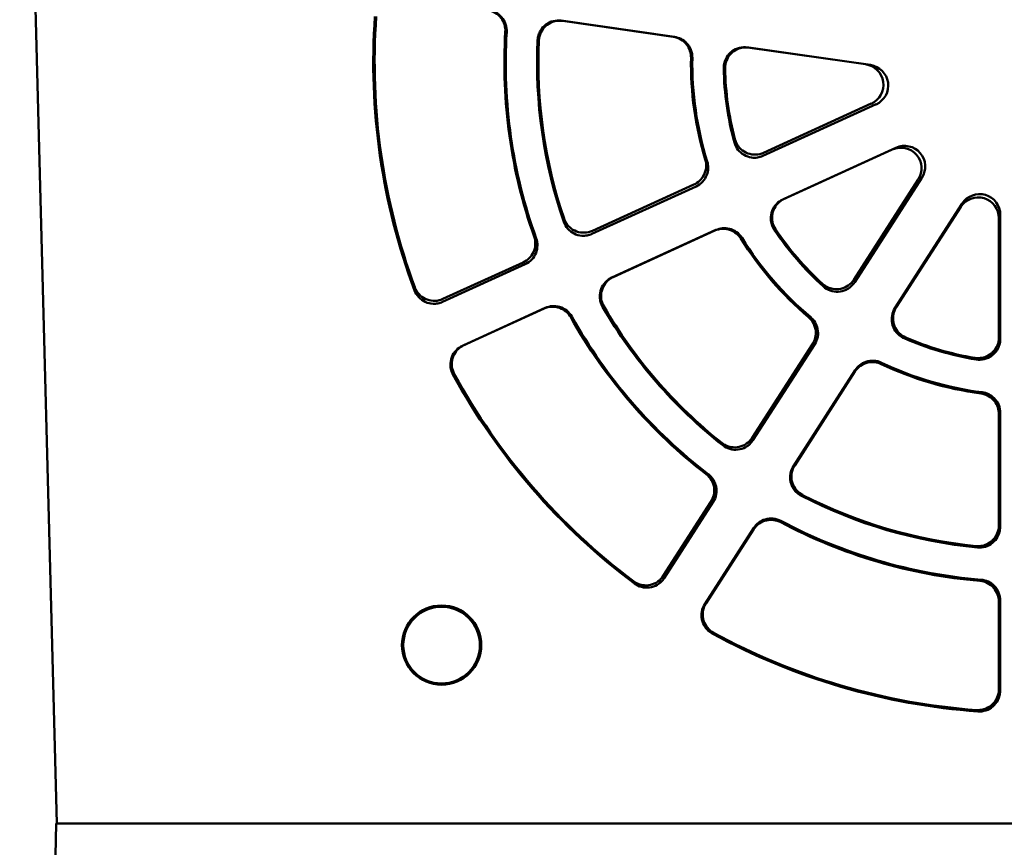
# Model space of a CAD drawing. Header units: inches. Extents: x 2.2 to 39.6, y -5.4 to 27.4.
# Tile 34 of 62: x 13.3 to 15.7, y 23.6 to 25.6. Entities that reach past the tile are written whole.
import ezdxf

# ---------------------------------------------------------------- set-up
doc = ezdxf.new("R2010")
doc.units = ezdxf.units.IN
doc.header["$MEASUREMENT"] = 0
doc.layers.add('Visible Edges(ANSI)', color=7, linetype='Continuous', lineweight=50)

msp = doc.modelspace()

# ---------------------------------------------------------------- linework, layer by layer
at = {"layer": 'Visible Edges(ANSI)'}
for p, q in [((13.2956, 27.1096), (13.3853, 23.6846)), ((14.875, 25.5822), (14.6016, 25.6214)), ((14.6049, 25.6209), (14.8716, 25.5826)), ((15.3472, 25.5144), (15.0505, 25.557)), ((15.0538, 25.5565), (15.3355, 25.5161)), ((15.0881, 25.2951), (15.3608, 25.4195)), ((15.3491, 25.4211), (15.0895, 25.3027)), ((15.4086, 25.3147), (15.1361, 25.1901)), ((15.1393, 25.1913), (15.3997, 25.3103)), ((15.3093, 24.9902), (15.4714, 25.2422)), ((14.6756, 25.107), (14.9266, 25.2214)), ((14.9217, 25.2261), (14.6766, 25.1143)), ((15.4626, 25.2378), (15.3073, 24.9964)), ((15.5683, 25.1799), (15.4064, 24.9278)), ((15.4096, 24.9299), (15.565, 25.172)), ((15.6602, 24.8532), (15.6604, 25.1528)), ((15.6571, 25.1449), (15.657, 24.857)), ((14.9744, 25.1163), (14.7237, 25.0017)), ((14.7268, 25.0028), (14.9716, 25.1147)), ((14.3153, 24.9426), (14.5149, 25.0337)), ((14.5099, 25.0382), (14.3161, 24.9498)), ((14.5629, 24.9282), (14.3636, 24.8371)), ((14.3667, 24.8382), (14.5601, 24.9266)), ((15.2074, 24.8411), (15.0618, 24.6148)), ((15.064, 24.609), (15.213, 24.8406)), ((15.3102, 24.778), (15.1615, 24.5464)), ((15.1645, 24.5484), (15.3098, 24.7746)), ((15.657, 24.6724), (15.6569, 24.4035)), ((15.66, 24.4), (15.6602, 24.6752)), ((14.9625, 24.4604), (14.8477, 24.2819)), ((14.8499, 24.2763), (14.9681, 24.4601)), ((15.0657, 24.3973), (14.9477, 24.2135)), ((14.9507, 24.2155), (15.0653, 24.3939)), ((15.6568, 24.2197), (15.6568, 24.0078)), ((15.6599, 24.0045), (15.66, 24.2226)), ((13.3832, 23.6846), (13.3083, 19.3914)), ((13.3832, 23.6846), (13.3853, 23.6846)), ((13.3853, 23.6846), (13.3982, 23.6846)), ((13.3982, 23.6846), (13.4082, 23.6846)), ((17.652, 23.6846), (13.4082, 23.6846))]:
    msp.add_line(p, q, dxfattribs=at)
for centre, major_axis, ratio, start_param, end_param in [((15.718, 25.5204), (0, 1.5697), 1, 1.499791, 1.928615), ((15.718, 25.5201), (0, 1.5664), 1, 1.499818, 1.924217), ((15.718, 25.5186), (0, 1.2536), 1, 1.510356, 1.91096), ((15.718, 25.5184), (0, 1.2503), 1, 1.51039, 1.915414), ((15.718, 25.5195), (0, 1.1747), 1, 1.524216, 1.903251), ((15.718, 25.5193), (0, 1.1714), 1, 1.524379, 1.89722), ((15.718, 25.5187), (0, 0.8036), 1, 1.553951, 1.864549), ((15.718, 25.5186), (0, 0.8003), 1, 1.554255, 1.871351), ((15.718, 25.5193), (0, 0.7247), 1, 1.588305, 1.838872), ((15.718, 25.5192), (0, 0.7214), 1, 1.589002, 1.828399), ((15.3283, 25.4666), (0.0497, 0.0066), 0.997937, 5.008591, 7.578556), ((15.34, 25.4649), (0.0487, 0.0119), 0.997671, 4.901076, 7.471042), ((15.4205, 25.2648), (0.0391, 0.0313), 0.998055, 5.036968, 7.606934), ((15.4293, 25.2692), (0.0371, 0.0337), 0.997683, 4.974982, 7.544948), ((15.6071, 25.1449), (0.0152, 0.0477), 0.998209, 5.021177, 7.591143), ((15.6104, 25.1528), (0.0143, 0.048), 0.99782, 5.000994, 7.570959), ((15.718, 25.5193), (0, 0.7247), 1, 2.159436, 2.409898), ((15.718, 25.5192), (0, 0.7214), 1, 2.16054, 2.401447), ((15.718, 25.5187), (0, 0.8036), 1, 2.12544, 2.437418), ((15.718, 25.5186), (0, 0.8003), 1, 2.125448, 2.442734), ((15.718, 25.5193), (0, 1.1714), 1, 2.095736, 2.469467), ((15.718, 25.5195), (0, 1.1747), 1, 2.095329, 2.474245), ((15.718, 25.5186), (0, 1.2536), 1, 2.081725, 2.483281), ((15.718, 25.5184), (0, 1.2503), 1, 2.081572, 2.486761), ((15.718, 25.5193), (0, 0.7247), 1, 2.730685, 2.981153), ((15.718, 25.5192), (0, 0.7214), 1, 2.733642, 2.975483), ((15.718, 25.5187), (0, 0.8036), 1, 2.698314, 3.011142), ((15.718, 25.5186), (0, 0.8003), 1, 2.69698, 3.014439), ((15.718, 25.5204), (0, 1.5697), 1, 2.070863, 2.499436), ((15.718, 25.5201), (0, 1.5664), 1, 2.071072, 2.495996), ((15.718, 25.5195), (0, 1.1747), 1, 2.666505, 3.045426), ((15.718, 25.5193), (0, 1.1714), 1, 2.668014, 3.042312), ((15.718, 25.5186), (0, 1.2536), 1, 2.65405, 3.056206), ((15.718, 25.5184), (0, 1.2503), 1, 2.65306, 3.058414), ((15.718, 25.5204), (0, 1.5697), 1, 2.641851, 3.070352), ((15.718, 25.5201), (0, 1.5664), 1, 2.642874, 3.068148)]:
    msp.add_ellipse(centre, major_axis=major_axis, ratio=ratio, start_param=start_param, end_param=end_param, dxfattribs=at)
for major_axis in [(0, 0.0956), (0, 0.0925)]:
    msp.add_ellipse((14.313, 24.1147), major_axis=major_axis, ratio=1, dxfattribs=at)
for points, knots in [([(14.4239, 25.6468), (14.4303, 25.6459), (14.4365, 25.6437), (14.4478, 25.6371), (14.4527, 25.6328), (14.4602, 25.6229), (14.4629, 25.6175), (14.4664, 25.6062), (14.467, 25.6002), (14.4667, 25.5943)], [0, 0, 0, 0, 0.0496135, 0.0496135, 0.0992157, 0.0992157, 0.1444027, 0.1444027, 0.1895924, 0.1895924, 0.1895924, 0.1895924]), ([(14.4272, 25.6464), (14.4331, 25.6455), (14.4388, 25.6437), (14.4492, 25.638), (14.4538, 25.6343), (14.462, 25.6249), (14.4653, 25.6192), (14.4695, 25.6069), (14.4704, 25.6004), (14.47, 25.5939)], [-0.189579, -0.189579, -0.189579, -0.189579, -0.1444096, -0.1444096, -0.0992418, -0.0992418, -0.0496326, -0.0496326, 0, 0, 0, 0]), ([(14.5446, 25.5742), (14.5448, 25.5784), (14.5455, 25.5825), (14.5479, 25.5904), (14.5496, 25.5943), (14.5551, 25.6034), (14.5596, 25.6082), (14.57, 25.616), (14.576, 25.6188), (14.5886, 25.622), (14.5952, 25.6223), (14.6016, 25.6214)], [-0.2121863, -0.2121863, -0.2121863, -0.2121863, -0.1804867, -0.1804867, -0.1487911, -0.1487911, -0.0992036, -0.0992036, -0.0496134, -0.0496134, 0, 0, 0, 0]), ([(14.5479, 25.5737), (14.5482, 25.5802), (14.5498, 25.5866), (14.5553, 25.5984), (14.5591, 25.6037), (14.5687, 25.6125), (14.5743, 25.616), (14.5843, 25.6197), (14.5884, 25.6206), (14.5966, 25.6215), (14.6008, 25.6214), (14.6049, 25.6209)], [0, 0, 0, 0, 0.0496192, 0.0496192, 0.0992213, 0.0992213, 0.1488169, 0.1488169, 0.1805149, 0.1805149, 0.2122153, 0.2122153, 0.2122153, 0.2122153]), ([(14.8716, 25.5826), (14.8781, 25.5817), (14.8843, 25.5795), (14.8955, 25.5729), (14.9004, 25.5685), (14.9077, 25.5589), (14.9103, 25.554), (14.9138, 25.5434), (14.9146, 25.5378), (14.9145, 25.5323)], [0, 0, 0, 0, 0.0496136, 0.0496136, 0.0992158, 0.0992158, 0.1416143, 0.1416143, 0.1840153, 0.1840153, 0.1840153, 0.1840153]), ([(14.875, 25.5822), (14.8805, 25.5814), (14.8858, 25.5797), (14.8957, 25.5746), (14.9002, 25.5712), (14.9085, 25.5625), (14.912, 25.557), (14.9168, 25.5448), (14.918, 25.5384), (14.9178, 25.5319)], [-0.183966, -0.183966, -0.183966, -0.183966, -0.1416004, -0.1416004, -0.0992365, -0.0992365, -0.0496298, -0.0496298, 0, 0, 0, 0]), ([(14.9934, 25.5066), (14.9933, 25.5113), (14.9939, 25.516), (14.9964, 25.5251), (14.9982, 25.5294), (15.004, 25.539), (15.0084, 25.5438), (15.0189, 25.5516), (15.0249, 25.5544), (15.0375, 25.5576), (15.044, 25.5579), (15.0505, 25.557)], [-0.2203636, -0.2203636, -0.2203636, -0.2203636, -0.1845748, -0.1845748, -0.1487912, -0.1487912, -0.0992039, -0.0992039, -0.0496137, -0.0496137, 0, 0, 0, 0]), ([(14.9968, 25.5061), (14.9966, 25.5126), (14.9978, 25.5191), (15.0025, 25.5312), (15.006, 25.5367), (15.015, 25.5462), (15.0204, 25.55), (15.0306, 25.5545), (15.0351, 25.5558), (15.0445, 25.5571), (15.0492, 25.5571), (15.0538, 25.5565)], [0, 0, 0, 0, 0.0496223, 0.0496223, 0.0992265, 0.0992265, 0.1488221, 0.1488221, 0.1846392, 0.1846392, 0.2204592, 0.2204592, 0.2204592, 0.2204592]), ([(15.0895, 25.3027), (15.0836, 25.3), (15.0772, 25.2985), (15.0642, 25.298), (15.0577, 25.299), (15.0455, 25.3034), (15.0399, 25.3069), (15.0315, 25.3145), (15.0285, 25.3182), (15.0235, 25.3264), (15.0217, 25.3308), (15.0204, 25.3354)], [0, 0, 0, 0, 0.0496148, 0.0496148, 0.0992171, 0.0992171, 0.1488167, 0.1488167, 0.185267, 0.185267, 0.2217209, 0.2217209, 0.2217209, 0.2217209]), ([(15.0881, 25.2951), (15.0839, 25.2932), (15.0794, 25.2918), (15.0701, 25.2905), (15.0653, 25.2904), (15.0542, 25.2919), (15.048, 25.2941), (15.0367, 25.3006), (15.0318, 25.3049), (15.0238, 25.3152), (15.0209, 25.3211), (15.0192, 25.3274)], [-0.2203946, -0.2203946, -0.2203946, -0.2203946, -0.1846109, -0.1846109, -0.1488284, -0.1488284, -0.0992221, -0.0992221, -0.0496139, -0.0496139, 0, 0, 0, 0]), ([(14.9488, 25.2861), (14.9507, 25.2798), (14.9514, 25.2733), (14.9501, 25.2603), (14.9482, 25.254), (14.9426, 25.2434), (14.9393, 25.239), (14.9313, 25.2315), (14.9267, 25.2284), (14.9217, 25.2261)], [0, 0, 0, 0, 0.0496083, 0.0496083, 0.0992046, 0.0992046, 0.1410467, 0.1410467, 0.1828923, 0.1828923, 0.1828923, 0.1828923]), ([(14.9536, 25.2817), (14.9553, 25.2764), (14.956, 25.2709), (14.9556, 25.2598), (14.9546, 25.2543), (14.9503, 25.243), (14.9468, 25.2375), (14.9379, 25.228), (14.9325, 25.2241), (14.9266, 25.2214)], [-0.183788, -0.183788, -0.183788, -0.183788, -0.1415224, -0.1415224, -0.0992557, -0.0992557, -0.0496366, -0.0496366, 0, 0, 0, 0]), ([(15.1153, 25.1169), (15.1127, 25.1208), (15.1106, 25.1251), (15.1078, 25.134), (15.107, 25.1387), (15.1067, 25.1499), (15.1078, 25.1564), (15.1124, 25.1685), (15.1159, 25.1741), (15.1248, 25.1836), (15.1301, 25.1874), (15.1361, 25.1901)], [-0.2203709, -0.2203709, -0.2203709, -0.2203709, -0.1845867, -0.1845867, -0.1488047, -0.1488047, -0.0991949, -0.0991949, -0.0495978, -0.0495978, 0, 0, 0, 0]), ([(15.1185, 25.118), (15.1149, 25.1234), (15.1123, 25.1295), (15.1097, 25.1423), (15.1097, 25.1488), (15.1122, 25.1616), (15.1146, 25.1677), (15.1208, 25.1771), (15.1239, 25.1806), (15.131, 25.1868), (15.135, 25.1893), (15.1393, 25.1913)], [0, 0, 0, 0, 0.0496265, 0.0496265, 0.0992422, 0.0992422, 0.148848, 0.148848, 0.1846797, 0.1846797, 0.2205124, 0.2205124, 0.2205124, 0.2205124]), ([(14.6756, 25.107), (14.6719, 25.1053), (14.6679, 25.104), (14.6597, 25.1025), (14.6555, 25.1023), (14.6449, 25.103), (14.6385, 25.1048), (14.6269, 25.1105), (14.6217, 25.1145), (14.6131, 25.1243), (14.6097, 25.13), (14.6076, 25.1361)], [-0.2121862, -0.2121862, -0.2121862, -0.2121862, -0.1805083, -0.1805083, -0.1488311, -0.1488311, -0.0992237, -0.0992237, -0.0496142, -0.0496142, 0, 0, 0, 0]), ([(14.6766, 25.1143), (14.6707, 25.1116), (14.6643, 25.1101), (14.6513, 25.1096), (14.6448, 25.1106), (14.6326, 25.115), (14.6269, 25.1185), (14.619, 25.1257), (14.6163, 25.1289), (14.6117, 25.1359), (14.6098, 25.1397), (14.6085, 25.1437)], [0, 0, 0, 0, 0.0496117, 0.0496117, 0.0992139, 0.0992139, 0.1488156, 0.1488156, 0.1808788, 0.1808788, 0.2129442, 0.2129442, 0.2129442, 0.2129442]), ([(14.5362, 25.1003), (14.5384, 25.0942), (14.5394, 25.0877), (14.5387, 25.0747), (14.5371, 25.0683), (14.5319, 25.0571), (14.5284, 25.0523), (14.5201, 25.044), (14.5152, 25.0406), (14.5099, 25.0382)], [0, 0, 0, 0, 0.0496083, 0.0496083, 0.0992034, 0.0992034, 0.1440129, 0.1440129, 0.1888269, 0.1888269, 0.1888269, 0.1888269]), ([(14.9716, 25.1147), (14.9775, 25.1174), (14.9839, 25.1189), (14.9969, 25.1194), (15.0034, 25.1184), (15.0148, 25.1142), (15.0196, 25.1115), (15.0282, 25.1045), (15.0319, 25.1003), (15.0349, 25.0955)], [0, 0, 0, 0, 0.0496306, 0.0496306, 0.0992369, 0.0992369, 0.1416072, 0.1416072, 0.1839792, 0.1839792, 0.1839792, 0.1839792]), ([(14.9744, 25.1163), (14.9795, 25.1186), (14.9849, 25.1201), (14.996, 25.1211), (15.0016, 25.1207), (15.0133, 25.1179), (15.0193, 25.1151), (15.0298, 25.1075), (15.0343, 25.1027), (15.0377, 25.0972)], [-0.1839676, -0.1839676, -0.1839676, -0.1839676, -0.1415736, -0.1415736, -0.0991872, -0.0991872, -0.0496062, -0.0496062, 0, 0, 0, 0]), ([(14.5412, 25.096), (14.5432, 25.0905), (14.5442, 25.0846), (14.5441, 25.0728), (14.543, 25.0669), (14.5386, 25.0553), (14.5351, 25.0497), (14.5262, 25.0402), (14.5209, 25.0364), (14.5149, 25.0337)], [-0.1894238, -0.1894238, -0.1894238, -0.1894238, -0.1443427, -0.1443427, -0.0992604, -0.0992604, -0.0496397, -0.0496397, 0, 0, 0, 0]), ([(14.7012, 24.9312), (14.6991, 24.9348), (14.6975, 24.9387), (14.6953, 24.9467), (14.6946, 24.9508), (14.6944, 24.9615), (14.6955, 24.9679), (14.7001, 24.9801), (14.7036, 24.9857), (14.7125, 24.9952), (14.7178, 24.999), (14.7237, 25.0017)], [-0.2121905, -0.2121905, -0.2121905, -0.2121905, -0.1804969, -0.1804969, -0.1488052, -0.1488052, -0.099195, -0.099195, -0.0495977, -0.0495977, 0, 0, 0, 0]), ([(14.7044, 24.9323), (14.7011, 24.9379), (14.699, 24.9441), (14.6972, 24.957), (14.6976, 24.9636), (14.7009, 24.9762), (14.7037, 24.9821), (14.7101, 24.9907), (14.713, 24.9937), (14.7195, 24.9989), (14.7231, 25.0011), (14.7268, 25.0028)], [0, 0, 0, 0, 0.049625, 0.049625, 0.0992391, 0.0992391, 0.1488441, 0.1488441, 0.1805439, 0.1805439, 0.2122446, 0.2122446, 0.2122446, 0.2122446]), ([(15.3073, 24.9964), (15.3038, 24.9909), (15.2992, 24.9862), (15.2885, 24.9788), (15.2825, 24.9761), (15.2698, 24.9733), (15.2633, 24.9731), (15.2521, 24.975), (15.2476, 24.9765), (15.239, 24.9806), (15.235, 24.9833), (15.2315, 24.9866)], [0, 0, 0, 0, 0.0496064, 0.0496064, 0.09921, 0.09921, 0.1488182, 0.1488182, 0.185162, 0.185162, 0.221508, 0.221508, 0.221508, 0.221508]), ([(15.3093, 24.9902), (15.3067, 24.9863), (15.3037, 24.9827), (15.2966, 24.9765), (15.2926, 24.974), (15.2825, 24.9692), (15.2761, 24.9677), (15.2631, 24.967), (15.2566, 24.968), (15.2443, 24.9724), (15.2387, 24.9757), (15.2338, 24.9801)], [-0.2204395, -0.2204395, -0.2204395, -0.2204395, -0.1846463, -0.1846463, -0.1488525, -0.1488525, -0.0992376, -0.0992376, -0.0496192, -0.0496192, 0, 0, 0, 0]), ([(14.3153, 24.9426), (14.3117, 24.941), (14.3079, 24.9398), (14.3002, 24.9383), (14.2963, 24.938), (14.2858, 24.9385), (14.2794, 24.94), (14.2676, 24.9455), (14.2623, 24.9494), (14.2534, 24.9589), (14.25, 24.9645), (14.2477, 24.9706)], [-0.2089545, -0.2089545, -0.2089545, -0.2089545, -0.1788931, -0.1788931, -0.1488321, -0.1488321, -0.0992242, -0.0992242, -0.0496143, -0.0496143, 0, 0, 0, 0]), ([(14.3161, 24.9498), (14.3102, 24.9471), (14.3038, 24.9456), (14.2908, 24.9451), (14.2843, 24.9461), (14.2721, 24.9506), (14.2664, 24.954), (14.2587, 24.9611), (14.2561, 24.9641), (14.2516, 24.9707), (14.2498, 24.9743), (14.2484, 24.978)], [0, 0, 0, 0, 0.0496107, 0.0496107, 0.0992129, 0.0992129, 0.1488155, 0.1488155, 0.1791589, 0.1791589, 0.2095041, 0.2095041, 0.2095041, 0.2095041]), ([(14.5629, 24.9282), (14.5683, 24.9307), (14.5741, 24.9322), (14.5859, 24.9331), (14.5919, 24.9324), (14.6038, 24.929), (14.6097, 24.926), (14.6199, 24.9179), (14.6241, 24.9129), (14.6273, 24.9072)], [-0.1895804, -0.1895804, -0.1895804, -0.1895804, -0.1443827, -0.1443827, -0.0991931, -0.0991931, -0.0496104, -0.0496104, 0, 0, 0, 0]), ([(14.5601, 24.9266), (14.566, 24.9293), (14.5724, 24.9309), (14.5854, 24.9314), (14.5919, 24.9303), (14.6036, 24.9261), (14.6088, 24.9231), (14.6178, 24.9154), (14.6216, 24.9108), (14.6245, 24.9056)], [0, 0, 0, 0, 0.0496306, 0.0496306, 0.0992369, 0.0992369, 0.1444028, 0.1444028, 0.1895709, 0.1895709, 0.1895709, 0.1895709]), ([(15.4285, 24.8549), (15.4242, 24.8568), (15.4202, 24.8593), (15.413, 24.8653), (15.4098, 24.8688), (15.4035, 24.878), (15.4009, 24.8841), (15.3982, 24.8968), (15.3981, 24.9034), (15.4005, 24.9162), (15.4029, 24.9223), (15.4064, 24.9278)], [-0.2204054, -0.2204054, -0.2204054, -0.2204054, -0.1846212, -0.1846212, -0.148837, -0.148837, -0.0992125, -0.0992125, -0.0496015, -0.0496015, 0, 0, 0, 0]), ([(15.4318, 24.857), (15.4258, 24.8596), (15.4204, 24.8633), (15.4113, 24.8727), (15.4077, 24.8782), (15.4029, 24.8902), (15.4016, 24.8967), (15.4017, 24.9079), (15.4024, 24.9126), (15.4051, 24.9216), (15.407, 24.926), (15.4096, 24.9299)], [0, 0, 0, 0, 0.0496269, 0.0496269, 0.0992484, 0.0992484, 0.1488614, 0.1488614, 0.1848175, 0.1848175, 0.2207736, 0.2207736, 0.2207736, 0.2207736]), ([(15.1978, 24.9063), (15.2027, 24.9021), (15.2068, 24.8969), (15.2128, 24.8854), (15.2146, 24.879), (15.2157, 24.8671), (15.2152, 24.8616), (15.2126, 24.8509), (15.2104, 24.8458), (15.2074, 24.8411)], [0, 0, 0, 0, 0.0495958, 0.0495958, 0.0991817, 0.0991817, 0.1411367, 0.1411367, 0.183098, 0.183098, 0.183098, 0.183098]), ([(15.2032, 24.9059), (15.2074, 24.9024), (15.211, 24.8981), (15.2167, 24.8886), (15.2188, 24.8834), (15.2212, 24.8716), (15.2213, 24.8651), (15.219, 24.8522), (15.2165, 24.8461), (15.213, 24.8406)], [-0.1838136, -0.1838136, -0.1838136, -0.1838136, -0.1415577, -0.1415577, -0.0992991, -0.0992991, -0.049668, -0.049668, 0, 0, 0, 0]), ([(14.3405, 24.7677), (14.3386, 24.7712), (14.3371, 24.7749), (14.3351, 24.7825), (14.3345, 24.7864), (14.3342, 24.7969), (14.3353, 24.8034), (14.34, 24.8155), (14.3434, 24.8211), (14.3523, 24.8306), (14.3577, 24.8344), (14.3636, 24.8371)], [-0.2090707, -0.2090707, -0.2090707, -0.2090707, -0.1789371, -0.1789371, -0.1488053, -0.1488053, -0.0991951, -0.0991951, -0.0495977, -0.0495977, 0, 0, 0, 0]), ([(14.3436, 24.7688), (14.3405, 24.7745), (14.3385, 24.7808), (14.3371, 24.7937), (14.3376, 24.8003), (14.3412, 24.8128), (14.3442, 24.8186), (14.3507, 24.8268), (14.3535, 24.8296), (14.3597, 24.8345), (14.3631, 24.8366), (14.3667, 24.8382)], [0, 0, 0, 0, 0.0496245, 0.0496245, 0.0992379, 0.0992379, 0.1488425, 0.1488425, 0.178971, 0.178971, 0.2091002, 0.2091002, 0.2091002, 0.2091002]), ([(15.657, 24.857), (15.657, 24.8505), (15.6557, 24.8441), (15.6508, 24.832), (15.6472, 24.8266), (15.638, 24.8173), (15.6326, 24.8136), (15.6222, 24.8092), (15.6176, 24.808), (15.6082, 24.8069), (15.6034, 24.807), (15.5987, 24.8078)], [0, 0, 0, 0, 0.0496048, 0.0496048, 0.099211, 0.099211, 0.1488241, 0.1488241, 0.1849871, 0.1849871, 0.2211512, 0.2211512, 0.2211512, 0.2211512]), ([(15.6602, 24.8532), (15.6602, 24.8485), (15.6596, 24.8439), (15.657, 24.8348), (15.655, 24.8305), (15.6491, 24.8211), (15.6445, 24.8163), (15.6339, 24.8087), (15.6279, 24.806), (15.6152, 24.8031), (15.6087, 24.8029), (15.6022, 24.8039)], [-0.2204415, -0.2204415, -0.2204415, -0.2204415, -0.1846597, -0.1846597, -0.1488764, -0.1488764, -0.0992516, -0.0992516, -0.0496239, -0.0496239, 0, 0, 0, 0]), ([(15.3098, 24.7746), (15.3134, 24.7801), (15.3179, 24.7849), (15.3286, 24.7923), (15.3346, 24.795), (15.3464, 24.7976), (15.3519, 24.7979), (15.363, 24.7967), (15.3683, 24.7952), (15.3733, 24.7928)], [0, 0, 0, 0, 0.0496476, 0.0496476, 0.0992606, 0.0992606, 0.1415123, 0.1415123, 0.1837647, 0.1837647, 0.1837647, 0.1837647]), ([(15.3102, 24.778), (15.3133, 24.7827), (15.317, 24.7868), (15.3258, 24.7937), (15.3307, 24.7964), (15.3421, 24.8004), (15.3486, 24.8013), (15.3616, 24.8006), (15.3679, 24.7989), (15.3738, 24.7961)], [-0.1839389, -0.1839389, -0.1839389, -0.1839389, -0.1415372, -0.1415372, -0.0991473, -0.0991473, -0.0495812, -0.0495812, 0, 0, 0, 0]), ([(15.6135, 24.722), (15.6199, 24.7211), (15.6262, 24.719), (15.6375, 24.7125), (15.6424, 24.7082), (15.6498, 24.6987), (15.6525, 24.6939), (15.656, 24.6834), (15.657, 24.6779), (15.657, 24.6724)], [0, 0, 0, 0, 0.0495887, 0.0495887, 0.0991692, 0.0991692, 0.1412951, 0.1412951, 0.183429, 0.183429, 0.183429, 0.183429]), ([(15.6165, 24.7248), (15.622, 24.7241), (15.6274, 24.7225), (15.6373, 24.7176), (15.6419, 24.7143), (15.6503, 24.7057), (15.654, 24.7002), (15.6589, 24.6882), (15.6602, 24.6817), (15.6602, 24.6752)], [-0.1838808, -0.1838808, -0.1838808, -0.1838808, -0.1415975, -0.1415975, -0.0993123, -0.0993123, -0.0496826, -0.0496826, 0, 0, 0, 0]), ([(15.0618, 24.6148), (15.0583, 24.6093), (15.0538, 24.6046), (15.0431, 24.5971), (15.0371, 24.5945), (15.0244, 24.5916), (15.0178, 24.5915), (15.0072, 24.5933), (15.0032, 24.5945), (14.9955, 24.5979), (14.9919, 24.6001), (14.9887, 24.6027)], [0, 0, 0, 0, 0.0496054, 0.0496054, 0.09921, 0.09921, 0.1488203, 0.1488203, 0.180826, 0.180826, 0.2128329, 0.2128329, 0.2128329, 0.2128329]), ([(15.064, 24.609), (15.0617, 24.6055), (15.0591, 24.6023), (15.053, 24.5967), (15.0496, 24.5942), (15.0402, 24.5891), (15.034, 24.5871), (15.021, 24.5857), (15.0145, 24.5862), (15.0019, 24.5898), (14.9961, 24.5928), (14.991, 24.5968)], [-0.2122344, -0.2122344, -0.2122344, -0.2122344, -0.1805447, -0.1805447, -0.1488544, -0.1488544, -0.0992384, -0.0992384, -0.0496193, -0.0496193, 0, 0, 0, 0]), ([(15.1807, 24.4749), (15.177, 24.4768), (15.1735, 24.4792), (15.1673, 24.4847), (15.1645, 24.4878), (15.1585, 24.4966), (15.156, 24.5027), (15.1533, 24.5154), (15.1532, 24.522), (15.1555, 24.5348), (15.158, 24.5409), (15.1615, 24.5464)], [-0.2122165, -0.2122165, -0.2122165, -0.2122165, -0.1805279, -0.1805279, -0.1488392, -0.1488392, -0.0992137, -0.0992137, -0.0496018, -0.0496018, 0, 0, 0, 0]), ([(15.1838, 24.4769), (15.178, 24.4799), (15.1728, 24.4839), (15.1644, 24.4938), (15.1611, 24.4995), (15.1571, 24.5119), (15.1562, 24.5184), (15.157, 24.5291), (15.1578, 24.5332), (15.1605, 24.5411), (15.1623, 24.5449), (15.1645, 24.5484)], [0, 0, 0, 0, 0.0496265, 0.0496265, 0.0992474, 0.0992474, 0.1488598, 0.1488598, 0.1806302, 0.1806302, 0.2124005, 0.2124005, 0.2124005, 0.2124005]), ([(14.9511, 24.527), (14.9562, 24.523), (14.9605, 24.518), (14.967, 24.5068), (14.9692, 24.5005), (14.9708, 24.4883), (14.9706, 24.4823), (14.968, 24.4708), (14.9657, 24.4653), (14.9625, 24.4604)], [0, 0, 0, 0, 0.0495963, 0.0495963, 0.0991805, 0.0991805, 0.1440682, 0.1440682, 0.1889635, 0.1889635, 0.1889635, 0.1889635]), ([(14.9566, 24.5268), (14.9613, 24.5232), (14.9653, 24.5187), (14.9716, 24.5087), (14.9738, 24.5032), (14.9764, 24.4911), (14.9764, 24.4845), (14.9741, 24.4717), (14.9717, 24.4656), (14.9681, 24.4601)], [-0.1894453, -0.1894453, -0.1894453, -0.1894453, -0.1443764, -0.1443764, -0.0993048, -0.0993048, -0.0496716, -0.0496716, 0, 0, 0, 0]), ([(15.0653, 24.3939), (15.0688, 24.3994), (15.0734, 24.4041), (15.084, 24.4116), (15.09, 24.4142), (15.1022, 24.417), (15.1081, 24.4172), (15.1198, 24.4156), (15.1255, 24.4138), (15.1308, 24.4111)], [0, 0, 0, 0, 0.0496483, 0.0496483, 0.0992618, 0.0992618, 0.1443434, 0.1443434, 0.1894263, 0.1894263, 0.1894263, 0.1894263]), ([(15.0657, 24.3973), (15.0689, 24.4022), (15.073, 24.4066), (15.0825, 24.4138), (15.0878, 24.4165), (15.0997, 24.42), (15.1062, 24.4206), (15.1192, 24.4193), (15.1255, 24.4174), (15.1312, 24.4144)], [-0.1895564, -0.1895564, -0.1895564, -0.1895564, -0.1443465, -0.1443465, -0.09915, -0.09915, -0.0495847, -0.0495847, 0, 0, 0, 0]), ([(15.6569, 24.4035), (15.6569, 24.397), (15.6556, 24.3905), (15.6507, 24.3785), (15.647, 24.373), (15.6379, 24.3637), (15.6324, 24.36), (15.6226, 24.3558), (15.6186, 24.3547), (15.6103, 24.3534), (15.6061, 24.3533), (15.6019, 24.3537)], [0, 0, 0, 0, 0.0496047, 0.0496047, 0.0992119, 0.0992119, 0.1488264, 0.1488264, 0.180726, 0.180726, 0.2126262, 0.2126262, 0.2126262, 0.2126262]), ([(15.66, 24.4), (15.66, 24.3958), (15.6595, 24.3917), (15.6575, 24.3836), (15.6559, 24.3797), (15.6508, 24.3704), (15.6466, 24.3653), (15.6365, 24.3571), (15.6307, 24.354), (15.6182, 24.3503), (15.6117, 24.3496), (15.6052, 24.3502)], [-0.2122432, -0.2122432, -0.2122432, -0.2122432, -0.1805616, -0.1805616, -0.1488788, -0.1488788, -0.0992532, -0.0992532, -0.0496246, -0.0496246, 0, 0, 0, 0]), ([(14.8477, 24.2819), (14.8442, 24.2764), (14.8396, 24.2717), (14.829, 24.2642), (14.8229, 24.2616), (14.8102, 24.2587), (14.8037, 24.2585), (14.7933, 24.2603), (14.7895, 24.2614), (14.7822, 24.2646), (14.7787, 24.2666), (14.7756, 24.269)], [0, 0, 0, 0, 0.0496052, 0.0496052, 0.0992102, 0.0992102, 0.1488212, 0.1488212, 0.1791362, 0.1791362, 0.2094521, 0.2094521, 0.2094521, 0.2094521]), ([(14.8499, 24.2763), (14.8477, 24.273), (14.8452, 24.2699), (14.8395, 24.2645), (14.8363, 24.2621), (14.8273, 24.2569), (14.8211, 24.2547), (14.8082, 24.2529), (14.8016, 24.2533), (14.789, 24.2566), (14.7831, 24.2594), (14.7779, 24.2633)], [-0.2090244, -0.2090244, -0.2090244, -0.2090244, -0.1789401, -0.1789401, -0.1488553, -0.1488553, -0.0992388, -0.0992388, -0.0496193, -0.0496193, 0, 0, 0, 0]), ([(15.6111, 24.2696), (15.6176, 24.269), (15.6239, 24.2672), (15.6355, 24.2612), (15.6406, 24.2572), (15.6487, 24.2477), (15.6517, 24.2426), (15.6558, 24.2315), (15.6568, 24.2256), (15.6568, 24.2197)], [0, 0, 0, 0, 0.04959, 0.04959, 0.099169, 0.099169, 0.1441762, 0.1441762, 0.1891928, 0.1891928, 0.1891928, 0.1891928]), ([(15.6141, 24.2725), (15.62, 24.272), (15.6258, 24.2704), (15.6365, 24.2654), (15.6414, 24.262), (15.6501, 24.2531), (15.6537, 24.2476), (15.6587, 24.2356), (15.66, 24.2291), (15.66, 24.2226)], [-0.1895058, -0.1895058, -0.1895058, -0.1895058, -0.1444118, -0.1444118, -0.0993162, -0.0993162, -0.0496852, -0.0496852, 0, 0, 0, 0]), ([(14.9658, 24.1426), (14.9623, 24.1445), (14.9591, 24.1468), (14.9533, 24.1521), (14.9507, 24.1551), (14.9448, 24.1638), (14.9422, 24.1698), (14.9395, 24.1825), (14.9394, 24.1891), (14.9418, 24.2019), (14.9442, 24.208), (14.9477, 24.2135)], [-0.209073, -0.209073, -0.209073, -0.209073, -0.1789565, -0.1789565, -0.14884, -0.14884, -0.0992142, -0.0992142, -0.0496019, -0.0496019, 0, 0, 0, 0]), ([(14.9688, 24.1445), (14.9631, 24.1476), (14.958, 24.1519), (14.9498, 24.162), (14.9467, 24.1678), (14.943, 24.1802), (14.9423, 24.1868), (14.9433, 24.1972), (14.9442, 24.2011), (14.9468, 24.2085), (14.9485, 24.2121), (14.9507, 24.2155)], [0, 0, 0, 0, 0.0496264, 0.0496264, 0.099247, 0.099247, 0.1488592, 0.1488592, 0.1790272, 0.1790272, 0.2091952, 0.2091952, 0.2091952, 0.2091952]), ([(15.6568, 24.0078), (15.6568, 24.0013), (15.6555, 23.9949), (15.6505, 23.9828), (15.6469, 23.9773), (15.6378, 23.9681), (15.6323, 23.9644), (15.6227, 23.9603), (15.6189, 23.9592), (15.611, 23.9579), (15.607, 23.9577), (15.6031, 23.958)], [0, 0, 0, 0, 0.0496047, 0.0496047, 0.0992123, 0.0992123, 0.1488273, 0.1488273, 0.1790798, 0.1790798, 0.2093328, 0.2093328, 0.2093328, 0.2093328]), ([(15.6599, 24.0045), (15.6599, 24.0005), (15.6594, 23.9966), (15.6575, 23.9889), (15.6562, 23.9852), (15.6514, 23.9759), (15.6473, 23.9707), (15.6374, 23.9623), (15.6317, 23.959), (15.6193, 23.955), (15.6128, 23.9542), (15.6063, 23.9546)], [-0.2090659, -0.2090659, -0.2090659, -0.2090659, -0.1789734, -0.1789734, -0.1488798, -0.1488798, -0.0992539, -0.0992539, -0.0496249, -0.0496249, 0, 0, 0, 0])]:
    msp.add_open_spline(points, degree=3, knots=knots, dxfattribs=at)

doc.saveas('drawing.dxf')
